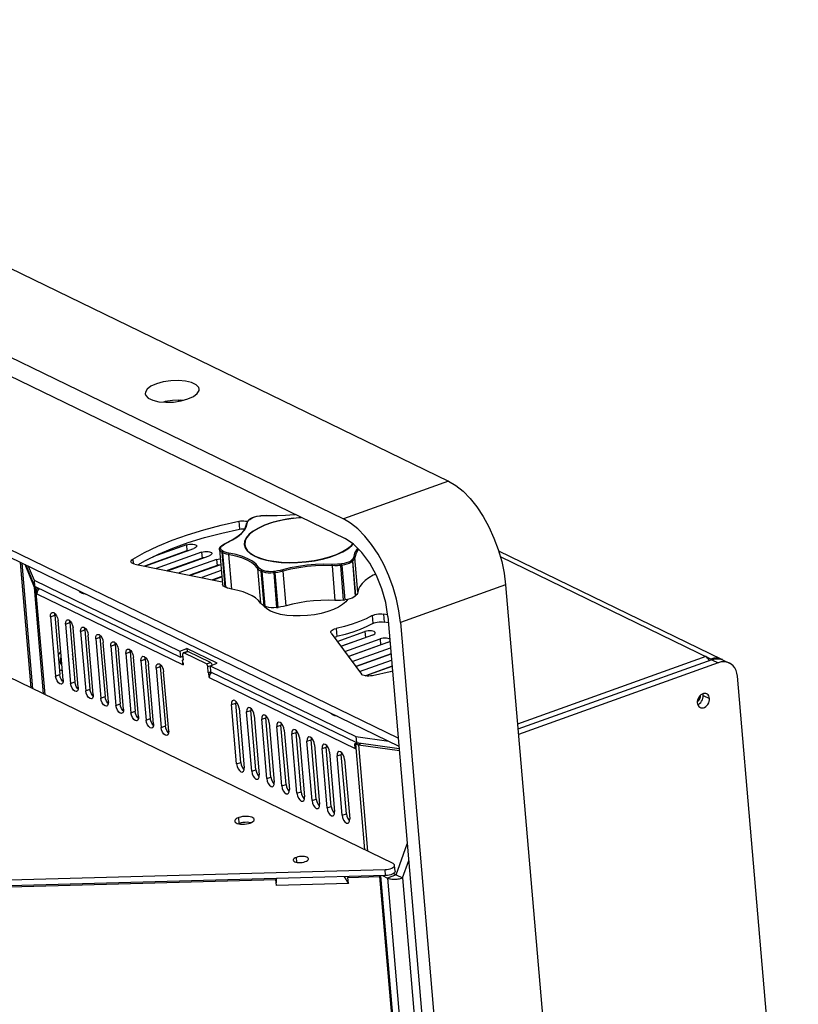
# Model space of a CAD drawing. Header units: millimetres. Extents: x 31915 to 33453, y -19763 to -18675.
# Tile 11 of 31: x 32171 to 32351, y -19542 to -19315. Entities that reach past the tile are written whole.
import ezdxf

# ---------------------------------------------------------------- set-up
doc = ezdxf.new("R2010")
doc.units = ezdxf.units.MM
for name, color, linetype in [('DM-M10-L-01_028SOLIDLINE', 7, 'Continuous'), ('LA3137-01_028SOLIDLINE', 7, 'Continuous'), ('LA3137-02_028SOLIDLINE', 7, 'Continuous'), ('LA3137-03_028SOLIDLINE', 7, 'Continuous'), ('LA3137-04_028SOLIDLINE', 7, 'Continuous'), ('LA3137-05_028SOLIDLINE', 7, 'Continuous'), ('LA3137-06_028SOLIDLINE', 7, 'Continuous'), ('LA3137-09_028SOLIDLINE', 7, 'Continuous')]:
    doc.layers.add(name, color=color, linetype=linetype)

msp = doc.modelspace()

# ---------------------------------------------------------------- linework, layer by layer
at = {"layer": 'DM-M10-L-01_028SOLIDLINE', "color": 7}
for p, q in [((32226.31, -19429.27), (32226.64, -19429.23)), ((32226.64, -19429.23), (32226.65, -19429.25)), ((32228.51, -19429.17), (32228.48, -19429.19)), ((32223.37, -19430.88), (32223.3, -19431.17)), ((32223.3, -19431.17), (32223.31, -19431.12)), ((32223.59, -19430.72), (32223.73, -19430.47)), ((32223.73, -19430.47), (32223.95, -19430.22)), ((32223.79, -19430.27), (32223.93, -19430.14)), ((32223.95, -19430.22), (32224.09, -19430.09)), ((32226.31, -19429.29), (32226.65, -19429.25)), ((32226.31, -19429.27), (32226.31, -19429.29)), ((32232.61, -19430.02), (32230.77, -19430.4)), ((32234.07, -19429.82), (32232.61, -19430.02)), ((32218.35, -19435.72), (32218.76, -19435.51)), ((32217.09, -19437.08), (32217.77, -19445.08)), ((32217.38, -19436.55), (32217.56, -19436.32)), ((32217.41, -19436.37), (32217.55, -19436.24)), ((32217.56, -19436.32), (32217.7, -19436.19)), ((32217.65, -19437.69), (32218.33, -19445.69)), ((32217.84, -19437.79), (32217.65, -19437.69)), ((32218.03, -19437.49), (32217.83, -19437.39)), ((32218.53, -19445.79), (32217.84, -19437.79)), ((32219.93, -19446.22), (32219.25, -19438.22)), ((32245.3, -19440.39), (32244.97, -19440.43)), ((32247.67, -19439.46), (32247.53, -19439.59)), ((32247.92, -19439.71), (32247.78, -19439.84)), ((32247.78, -19439.84), (32248.46, -19447.84)), ((32248.6, -19447.71), (32247.92, -19439.71)), ((32249.04, -19446.93), (32248.36, -19438.93)), ((32225.87, -19441.43), (32226.56, -19449.43)), ((32226.67, -19442.08), (32227.36, -19450.08)), ((32226.87, -19442.17), (32226.67, -19442.08)), ((32227.05, -19441.87), (32226.86, -19441.78)), ((32226.87, -19442.17), (32227.55, -19450.17)), ((32229.89, -19442.11), (32229.55, -19442.14)), ((32229.93, -19442.43), (32229.6, -19442.47)), ((32229.6, -19442.47), (32230.28, -19450.47)), ((32230.62, -19450.43), (32229.93, -19442.43)), ((32232.46, -19450.08), (32231.78, -19442.08)), ((32243.09, -19440.82), (32243.77, -19448.82)), ((32245.35, -19440.72), (32245.01, -19440.75)), ((32245.01, -19440.75), (32245.69, -19448.75)), ((32245.35, -19440.72), (32246.03, -19448.72)), ((32218.33, -19445.69), (32218.53, -19445.79)), ((32245.69, -19448.75), (32246.03, -19448.72)), ((32248.46, -19447.84), (32248.6, -19447.71)), ((32227.42, -19450.2), (32227.34, -19450.07)), ((32227.36, -19450.08), (32227.55, -19450.17)), ((32228.02, -19450.77), (32227.42, -19450.2)), ((32228.86, -19451.28), (32228.02, -19450.77)), ((32230.28, -19450.47), (32230.62, -19450.43))]:
    msp.add_line(p, q, dxfattribs=at)
for points in [[(32226.64, -19429.23), (32227.27, -19429.18), (32227.9, -19429.16)], [(32226.65, -19429.25), (32227.26, -19429.2), (32227.88, -19429.18), (32230.4, -19429.23)], [(32227.9, -19429.16), (32230.42, -19429.21), (32232.37, -19429.14), (32234.33, -19428.98), (32234.56, -19428.95)], [(32230.4, -19429.23), (32232.36, -19429.16), (32234.34, -19429), (32234.59, -19428.96)], [(32218.24, -19435.73), (32219.99, -19434.86), (32221.11, -19434.16), (32222, -19433.43), (32222.67, -19432.68), (32223.11, -19431.93), (32223.3, -19431.17)], [(32218.76, -19435.51), (32220.11, -19434.84), (32221.26, -19434.12), (32222.19, -19433.35), (32222.88, -19432.56), (32223.33, -19431.76), (32223.59, -19430.72)], [(32230.77, -19430.4), (32229.04, -19430.88), (32227.45, -19431.45), (32226.06, -19432.09), (32224.88, -19432.8), (32223.95, -19433.55), (32223.28, -19434.33), (32222.89, -19435.12), (32222.8, -19435.9), (32222.99, -19436.66), (32223.47, -19437.38), (32224.22, -19438.04), (32225.23, -19438.63)], [(32229.74, -19430.7), (32229.09, -19430.89), (32227.52, -19431.46), (32226.14, -19432.09), (32224.97, -19432.79), (32224.05, -19433.53), (32223.38, -19434.31), (32223, -19435.09), (32222.9, -19435.87), (32223.09, -19436.62), (32223.57, -19437.33), (32224.31, -19437.99), (32225.32, -19438.58)], [(32223.31, -19431.12), (32223.36, -19431.04), (32223.44, -19430.99), (32223.53, -19430.97)], [(32223.79, -19430.27), (32223.53, -19430.57), (32223.37, -19430.88)], [(32223.79, -19430.27), (32223.86, -19430.23), (32223.95, -19430.22)], [(32223.93, -19430.14), (32224.27, -19429.88), (32224.7, -19429.67), (32225.19, -19429.49), (32225.73, -19429.36), (32226.31, -19429.27)], [(32223.93, -19430.14), (32224, -19430.1), (32224.09, -19430.09)], [(32224.09, -19430.09), (32224.37, -19429.87), (32224.76, -19429.67), (32225.23, -19429.51), (32225.76, -19429.38), (32226.31, -19429.29)], [(32229.74, -19430.7), (32231.64, -19430.22), (32233.53, -19429.88), (32235.42, -19429.66), (32235.97, -19429.63)], [(32217.55, -19436.24), (32217.86, -19435.98), (32218.24, -19435.73)], [(32217.7, -19436.19), (32217.99, -19435.95), (32218.35, -19435.72)], [(32218.68, -19435.52), (32218.7, -19435.51), (32218.76, -19435.51)], [(32225.23, -19438.63), (32226.47, -19439.14), (32227.93, -19439.55), (32229.56, -19439.85), (32231.34, -19440.05), (32233.21, -19440.12), (32235.14, -19440.08), (32237.09, -19439.93), (32239, -19439.65), (32240.85, -19439.27), (32242.58, -19438.8), (32244.17, -19438.23), (32245.56, -19437.59), (32246.74, -19436.88), (32247.67, -19436.13), (32247.98, -19435.77)], [(32225.32, -19438.58), (32226.56, -19439.08), (32228, -19439.49), (32229.62, -19439.79), (32231.38, -19439.98), (32233.23, -19440.06), (32235.15, -19440.02), (32237.08, -19439.86), (32238.98, -19439.59), (32240.81, -19439.21), (32242.53, -19438.74), (32244.09, -19438.18), (32245.48, -19437.54), (32246.64, -19436.84), (32247.57, -19436.1), (32247.89, -19435.72)], [(32217.09, -19437.08), (32217.11, -19436.85), (32217.21, -19436.61), (32217.41, -19436.37)], [(32217.65, -19437.69), (32217.34, -19437.5), (32217.15, -19437.27), (32217.09, -19437.08)], [(32217.83, -19437.39), (32217.55, -19437.21), (32217.37, -19437.01), (32217.32, -19436.78), (32217.38, -19436.55)], [(32217.41, -19436.37), (32217.47, -19436.33), (32217.56, -19436.32)], [(32217.55, -19436.24), (32217.61, -19436.2), (32217.7, -19436.19)], [(32217.65, -19437.69), (32217.65, -19437.6), (32217.69, -19437.51), (32217.75, -19437.44), (32217.83, -19437.39)], [(32217.84, -19437.79), (32217.85, -19437.7), (32217.89, -19437.61), (32217.95, -19437.53), (32218.03, -19437.49)], [(32220.83, -19438.56), (32218.73, -19438.1), (32218.25, -19437.96), (32217.84, -19437.79)], [(32218.87, -19437.79), (32218.42, -19437.65), (32218.03, -19437.49)], [(32225.52, -19440.45), (32224.7, -19439.79), (32223.66, -19439.2), (32222.4, -19438.68), (32220.96, -19438.24), (32218.87, -19437.79)], [(32219.25, -19438.22), (32219.25, -19438.12), (32219.28, -19438.03), (32219.31, -19437.95), (32219.36, -19437.89)], [(32249.03, -19436.78), (32248.74, -19437.11), (32248.29, -19437.91), (32248.03, -19438.96)], [(32249.28, -19437.03), (32249, -19437.35), (32248.55, -19438.14), (32248.29, -19439.19)], [(32225.31, -19440.73), (32224.5, -19440.08), (32223.47, -19439.5), (32222.24, -19438.99), (32220.83, -19438.56)], [(32226.86, -19441.78), (32226.53, -19441.59), (32226.28, -19441.38), (32225.52, -19440.45)], [(32241.22, -19440.45), (32239.25, -19440.51), (32237.28, -19440.68), (32235.33, -19440.95), (32233.44, -19441.31), (32231.08, -19441.91)], [(32244.97, -19440.43), (32244.35, -19440.48), (32243.74, -19440.5), (32241.22, -19440.45)], [(32243.09, -19440.82), (32243.09, -19440.72), (32243.1, -19440.63), (32243.12, -19440.54), (32243.14, -19440.49)], [(32245.01, -19440.75), (32245, -19440.66), (32244.99, -19440.56), (32244.98, -19440.48), (32244.97, -19440.43)], [(32247.53, -19439.59), (32247.24, -19439.81), (32246.86, -19440.01), (32246.39, -19440.17), (32245.86, -19440.3), (32245.3, -19440.39)], [(32245.35, -19440.72), (32245.34, -19440.62), (32245.33, -19440.53), (32245.31, -19440.44), (32245.3, -19440.39)], [(32247.78, -19439.84), (32247.46, -19440.08), (32247.04, -19440.3), (32246.53, -19440.48), (32245.96, -19440.62), (32245.35, -19440.72)], [(32247.78, -19439.84), (32247.75, -19439.75), (32247.7, -19439.68), (32247.62, -19439.62), (32247.53, -19439.59)], [(32248.03, -19438.96), (32247.89, -19439.21), (32247.67, -19439.46)], [(32247.92, -19439.71), (32247.89, -19439.62), (32247.84, -19439.54), (32247.76, -19439.48), (32247.67, -19439.46)], [(32248.29, -19439.19), (32248.15, -19439.45), (32247.92, -19439.71)], [(32248.36, -19438.93), (32248.33, -19438.84), (32248.27, -19438.77), (32248.19, -19438.73), (32248.09, -19438.71)], [(32226.67, -19442.08), (32226.33, -19441.88), (32226.06, -19441.67), (32225.31, -19440.73)], [(32225.87, -19441.43), (32225.88, -19441.34), (32225.93, -19441.26), (32226.01, -19441.2), (32226.1, -19441.16)], [(32226.67, -19442.08), (32226.68, -19441.98), (32226.72, -19441.89), (32226.78, -19441.82), (32226.86, -19441.78)], [(32226.87, -19442.17), (32226.88, -19442.08), (32226.92, -19441.99), (32226.98, -19441.92), (32227.05, -19441.87)], [(32229.6, -19442.47), (32228.97, -19442.51), (32228.36, -19442.5), (32227.79, -19442.44), (32227.29, -19442.33), (32226.87, -19442.17)], [(32229.55, -19442.14), (32228.98, -19442.18), (32228.42, -19442.17), (32227.9, -19442.12), (32227.43, -19442.01), (32227.05, -19441.87)], [(32229.6, -19442.47), (32229.59, -19442.37), (32229.57, -19442.28), (32229.56, -19442.2), (32229.55, -19442.14)], [(32231.08, -19441.91), (32230.49, -19442.02), (32229.89, -19442.11)], [(32229.93, -19442.43), (32229.92, -19442.34), (32229.91, -19442.24), (32229.9, -19442.16), (32229.89, -19442.11)], [(32233.55, -19441.63), (32231.19, -19442.22), (32230.57, -19442.34), (32229.93, -19442.43)], [(32231.78, -19442.08), (32231.76, -19441.98), (32231.73, -19441.89), (32231.69, -19441.82), (32231.64, -19441.77)], [(32243.72, -19440.83), (32241.2, -19440.78), (32239.26, -19440.84), (32237.32, -19441.01), (32235.41, -19441.27), (32233.55, -19441.63)], [(32245.01, -19440.75), (32244.36, -19440.81), (32243.72, -19440.83)], [(32253.19, -19442.72), (32252.58, -19443.02), (32251.58, -19443.62), (32250.73, -19444.25), (32250.04, -19444.91), (32249.53, -19445.58), (32249.19, -19446.26), (32249.04, -19446.93)], [(32218.33, -19445.69), (32218.02, -19445.5), (32217.83, -19445.27), (32217.77, -19445.08)], [(32219.93, -19446.22), (32219.41, -19446.1), (32218.94, -19445.96), (32218.53, -19445.79)], [(32226.56, -19449.43), (32226.09, -19448.83), (32225.44, -19448.26), (32224.62, -19447.74), (32223.65, -19447.27), (32222.54, -19446.85), (32221.29, -19446.5), (32219.93, -19446.22)], [(32249.04, -19446.93), (32248.98, -19447.19), (32248.83, -19447.45), (32248.6, -19447.71)], [(32227.36, -19450.08), (32227.02, -19449.88), (32226.75, -19449.67), (32226.56, -19449.43)], [(32246.63, -19448.62), (32246.26, -19449.15), (32245.54, -19449.79), (32244.59, -19450.39), (32243.42, -19450.94), (32242.09, -19451.42), (32240.61, -19451.82), (32239.03, -19452.12), (32237.4, -19452.32), (32235.75, -19452.41), (32234.14, -19452.4), (32232.61, -19452.27), (32231.19, -19452.04), (32229.93, -19451.7), (32228.86, -19451.28)], [(32243.77, -19448.82), (32242.16, -19448.78), (32240.5, -19448.81), (32238.84, -19448.93), (32237.18, -19449.11), (32235.55, -19449.37), (32233.97, -19449.69), (32232.46, -19450.08)], [(32245.69, -19448.75), (32245.05, -19448.81), (32244.4, -19448.83), (32243.77, -19448.82)], [(32248.46, -19447.84), (32248.15, -19448.08), (32247.72, -19448.3), (32247.22, -19448.48), (32246.64, -19448.62), (32246.03, -19448.72)], [(32230.28, -19450.47), (32229.65, -19450.51), (32229.04, -19450.5), (32228.47, -19450.44), (32227.97, -19450.33), (32227.55, -19450.17)], [(32232.46, -19450.08), (32231.87, -19450.23), (32231.25, -19450.34), (32230.62, -19450.43)]]:
    msp.add_lwpolyline(points, dxfattribs=at)
at = {"layer": 'LA3137-01_028SOLIDLINE', "color": 7}
for p, q in [((32050.4, -19314.64), (32270.02, -19421.27)), ((32026.1, -19323.35), (32245.72, -19429.98)), ((32026.49, -19327.92), (32246.11, -19434.55)), ((32270.02, -19421.27), (32245.72, -19429.98)), ((32283.2, -19445.2), (32258.9, -19453.91)), ((32283.2, -19445.2), (32292.15, -19549.97)), ((32255.99, -19452.5), (32266.88, -19579.94)), ((32258.9, -19453.91), (32269.51, -19578.14))]:
    msp.add_line(p, q, dxfattribs=at)
for points in [[(32202.53, -19398.76), (32201.25, -19399.34), (32200.37, -19400.02), (32199.95, -19400.74), (32199.93, -19401.05)], [(32212.39, -19399.99), (32212.27, -19399.6), (32211.69, -19398.97), (32210.65, -19398.47), (32209.26, -19398.14), (32207.61, -19397.99), (32205.84, -19398.05), (32204.1, -19398.32), (32202.53, -19398.76)], [(32199.93, -19401.05), (32200.04, -19401.44), (32200.63, -19402.06), (32201.66, -19402.57), (32203.06, -19402.9), (32204.71, -19403.05), (32206.48, -19402.98), (32208.22, -19402.72), (32209.79, -19402.28)], [(32209.79, -19402.28), (32211.07, -19401.7), (32211.95, -19401.02), (32212.36, -19400.3), (32212.39, -19399.99)], [(32208.6, -19402.62), (32208, -19402.56), (32206.23, -19402.63), (32204.49, -19402.89), (32204.11, -19402.99)], [(32270.02, -19421.27), (32271.69, -19422.26), (32273.36, -19423.6), (32274.99, -19425.26), (32276.55, -19427.22), (32278.01, -19429.43), (32279.34, -19431.84), (32280.51, -19434.42), (32281.5, -19437.09), (32282.29, -19439.82), (32282.86, -19442.54), (32283.2, -19445.2)], [(32258.9, -19453.91), (32258.56, -19451.25), (32257.99, -19448.53), (32257.2, -19445.8), (32256.21, -19443.13), (32255.04, -19440.56), (32253.71, -19438.14), (32252.24, -19435.93), (32250.68, -19433.98), (32249.05, -19432.31), (32247.38, -19430.97), (32245.72, -19429.98)], [(32255.99, -19452.5), (32255.51, -19449.34), (32254.62, -19446.13), (32253.36, -19443.03), (32251.79, -19440.18), (32250, -19437.75), (32248.07, -19435.84), (32246.11, -19434.55)]]:
    msp.add_lwpolyline(points, dxfattribs=at)
at = {"layer": 'LA3137-02_028SOLIDLINE', "color": 7}
for p, q in [((32257.18, -19509.63), (32030, -19399.33)), ((32221.66, -19500.36), (32221.54, -19498.99)), ((32234.96, -19509.34), (32234.86, -19508.19)), ((32161.59, -19513.59), (32255.34, -19511.02)), ((32255.46, -19512.4), (32255.34, -19511.02)), ((32257.67, -19511.42), (32257.55, -19510.05)), ((32160.76, -19515.18), (32230.11, -19513.29)), ((32230.17, -19513.09), (32230.11, -19513.29)), ((32230.23, -19514.66), (32230.11, -19513.29)), ((32230.22, -19513.09), (32230.2, -19513.36)), ((32246.76, -19512.83), (32254.09, -19512.63)), ((32246.81, -19512.63), (32246.76, -19512.83)), ((32246.88, -19514.2), (32246.76, -19512.83)), ((32254.09, -19512.63), (32254.15, -19512.43)), ((32254.09, -19512.63), (32265.1, -19641.56)), ((32230.2, -19514), (32230.2, -19514.06)), ((32246.88, -19514.2), (32230.23, -19514.66))]:
    msp.add_line(p, q, dxfattribs=at)
at = {"layer": 'LA3137-02_028SOLIDLINE', "color": 255}
for p, q in [((32221.66, -19500.36), (32221.49, -19500.44)), ((32224.32, -19500.19), (32224.29, -19500.18)), ((32255.46, -19512.4), (32161.71, -19514.96)), ((32254.29, -19512.43), (32265.27, -19640.95)), ((32246.69, -19513.61), (32246.82, -19513.6))]:
    msp.add_line(p, q, dxfattribs=at)
at = {"layer": 'LA3137-02_028SOLIDLINE', "color": 7}
for points in [[(32221.54, -19498.99), (32221.19, -19499.14), (32220.91, -19499.31), (32220.72, -19499.5), (32220.62, -19499.69), (32220.61, -19499.82)], [(32225.09, -19499.44), (32225.08, -19499.38), (32224.99, -19499.2), (32224.8, -19499.04), (32224.52, -19498.91), (32224.18, -19498.81), (32223.77, -19498.74), (32223.33, -19498.72), (32222.86, -19498.73), (32222.4, -19498.78), (32221.95, -19498.87), (32221.54, -19498.99)], [(32224.16, -19500.26), (32224.51, -19500.11), (32224.78, -19499.94), (32224.98, -19499.76), (32225.08, -19499.57), (32225.09, -19499.44)], [(32220.61, -19499.82), (32220.62, -19499.88), (32220.71, -19500.05), (32220.9, -19500.21), (32221.17, -19500.34), (32221.52, -19500.44), (32221.92, -19500.51), (32222.37, -19500.54), (32222.83, -19500.52), (32223.3, -19500.47), (32223.75, -19500.38), (32224.16, -19500.26)], [(32234.86, -19508.19), (32234.57, -19508.32), (32234.34, -19508.46), (32234.2, -19508.62), (32234.13, -19508.78), (32234.13, -19508.84)], [(32234.13, -19508.84), (32234.16, -19508.93), (32234.27, -19509.07), (32234.46, -19509.2), (32234.72, -19509.29), (32235.04, -19509.36), (32235.4, -19509.39), (32235.79, -19509.39), (32236.18, -19509.35), (32236.55, -19509.28), (32236.89, -19509.18)], [(32236.71, -19508.02), (32236.35, -19507.98), (32235.96, -19507.98), (32235.57, -19508.02), (32235.2, -19508.09), (32234.86, -19508.19)], [(32237.62, -19508.54), (32237.59, -19508.44), (32237.48, -19508.3), (32237.29, -19508.18), (32237.03, -19508.08), (32236.71, -19508.02)], [(32236.89, -19509.18), (32237.18, -19509.06), (32237.41, -19508.91), (32237.55, -19508.76), (32237.62, -19508.6), (32237.62, -19508.54)], [(32255.34, -19511.02), (32255.76, -19510.99), (32256.16, -19510.93), (32256.55, -19510.84), (32256.88, -19510.72), (32257.17, -19510.57), (32257.38, -19510.41), (32257.51, -19510.25), (32257.55, -19510.08), (32257.55, -19510.05)], [(32257.55, -19510.05), (32257.51, -19509.91), (32257.39, -19509.76), (32257.18, -19509.63)], [(32230.2, -19513.36), (32230.19, -19513.67), (32230.2, -19514)], [(32245.91, -19512.66), (32246.08, -19512.92), (32246.27, -19513.23), (32246.46, -19513.56)], [(32246.69, -19513.61), (32246.61, -19513.6), (32246.48, -19513.52), (32246.36, -19513.38), (32246.29, -19513.27)], [(32246.46, -19513.56), (32246.66, -19513.89), (32246.88, -19514.2)]]:
    msp.add_lwpolyline(points, dxfattribs=at)
at = {"layer": 'LA3137-02_028SOLIDLINE', "color": 255}
for points in [[(32224.29, -19500.18), (32223.89, -19500.12), (32223.45, -19500.09), (32222.98, -19500.1), (32222.51, -19500.15), (32222.07, -19500.24), (32221.66, -19500.36)], [(32257.28, -19511.94), (32257, -19512.09), (32256.66, -19512.21), (32256.28, -19512.3), (32255.87, -19512.37), (32255.46, -19512.4)], [(32257.67, -19511.42), (32257.67, -19511.45), (32257.62, -19511.62), (32257.49, -19511.79), (32257.28, -19511.94)]]:
    msp.add_lwpolyline(points, dxfattribs=at)
at = {"layer": 'LA3137-03_028SOLIDLINE', "color": 255}
for p, q in [((32330.88, -19462.52), (32286.05, -19478.59)), ((32257.89, -19512.24), (32260.48, -19505.05)), ((32257.28, -19511.94), (32257.89, -19512.24))]:
    msp.add_line(p, q, dxfattribs=at)
at = {"layer": 'LA3137-03_028SOLIDLINE', "color": 7}
for p, q in [((32332.33, -19463.22), (32286.16, -19479.78)), ((32330.88, -19462.52), (32332.33, -19463.22)), ((32333.45, -19462.59), (32334.91, -19463.29)), ((32350.83, -19630.93), (32336.77, -19466.34)), ((32328.87, -19470.77), (32330.32, -19471.48)), ((32259.35, -19512.95), (32260.81, -19508.88)), ((32254.73, -19512.42), (32255.87, -19512.97)), ((32257.89, -19512.24), (32255.87, -19512.97)), ((32255.87, -19512.97), (32261.84, -19582.85)), ((32257.89, -19512.24), (32259.35, -19512.95)), ((32259.35, -19512.95), (32265.15, -19580.88))]:
    msp.add_line(p, q, dxfattribs=at)
at = {"layer": 'LA3137-03_028SOLIDLINE', "color": 255}
for points in [[(32330.88, -19462.52), (32331.52, -19462.34), (32332.15, -19462.29), (32332.76, -19462.35), (32333.33, -19462.53), (32333.45, -19462.59)], [(32327.57, -19472.88), (32327.74, -19472.82), (32328.02, -19472.65), (32328.28, -19472.41), (32328.5, -19472.13), (32328.68, -19471.81), (32328.8, -19471.47), (32328.87, -19471.12), (32328.87, -19470.77)], [(32328.87, -19470.77), (32328.81, -19470.45), (32328.79, -19470.39)]]:
    msp.add_lwpolyline(points, dxfattribs=at)
at = {"layer": 'LA3137-03_028SOLIDLINE', "color": 7}
for points in [[(32334.91, -19463.29), (32334.79, -19463.24), (32334.21, -19463.06), (32333.6, -19463), (32332.97, -19463.05), (32332.33, -19463.22)], [(32336.77, -19466.34), (32336.66, -19465.64), (32336.45, -19465), (32336.15, -19464.42), (32335.77, -19463.93), (32335.31, -19463.53), (32334.91, -19463.29)], [(32329.67, -19470.41), (32329.5, -19470.35), (32329.21, -19470.31), (32328.92, -19470.34), (32328.62, -19470.45), (32328.34, -19470.62), (32328.08, -19470.86), (32327.86, -19471.14), (32327.68, -19471.46), (32327.55, -19471.8), (32327.49, -19472.15), (32327.49, -19472.5)], [(32328.14, -19473.56), (32328.32, -19473.63), (32328.6, -19473.67), (32328.89, -19473.63), (32329.19, -19473.53), (32329.47, -19473.35), (32329.73, -19473.12), (32329.96, -19472.84), (32330.13, -19472.52), (32330.26, -19472.17), (32330.32, -19471.82), (32330.32, -19471.48)], [(32330.32, -19471.48), (32330.26, -19471.16), (32330.15, -19470.87), (32329.97, -19470.64), (32329.75, -19470.46), (32329.67, -19470.41)], [(32327.49, -19472.5), (32327.55, -19472.82), (32327.67, -19473.1), (32327.84, -19473.34), (32328.06, -19473.52), (32328.14, -19473.56)], [(32255.87, -19512.97), (32256.03, -19513.04), (32256.21, -19513.1), (32256.42, -19513.15), (32256.63, -19513.19), (32256.87, -19513.22), (32257.11, -19513.24), (32257.36, -19513.25), (32257.62, -19513.25), (32257.88, -19513.24), (32258.14, -19513.21), (32258.4, -19513.18), (32258.65, -19513.14), (32258.89, -19513.08), (32259.13, -19513.02), (32259.35, -19512.95)]]:
    msp.add_lwpolyline(points, dxfattribs=at)
at = {"layer": 'LA3137-04_028SOLIDLINE', "color": 255}
for p, q in [((32258.4, -19480.66), (32039.65, -19374.45)), ((32207.84, -19402.78), (32207.44, -19402.58)), ((32333.16, -19462.45), (32281.6, -19437.41)), ((32197.49, -19440.42), (32217.72, -19444.5)), ((32330.59, -19462.37), (32281.99, -19438.78)), ((32255.95, -19452.19), (32255, -19452)), ((32242.86, -19456.36), (32249.86, -19465.85)), ((32329.43, -19461.81), (32285.95, -19477.4)), ((32331.3, -19462.19), (32330.59, -19462.37)), ((32333.28, -19462.51), (32333.16, -19462.45)), ((32333.31, -19462.53), (32333.28, -19462.51))]:
    msp.add_line(p, q, dxfattribs=at)
at = {"layer": 'LA3137-04_028SOLIDLINE', "color": 7}
for p, q in [((32038.64, -19375.71), (32258.55, -19482.49)), ((32221.53, -19430.53), (32221.69, -19432.36)), ((32197.02, -19439.32), (32197.1, -19440.31)), ((32252.34, -19452.34), (32252.49, -19454.17)), ((32255, -19452), (32255.15, -19453.83)), ((32256.12, -19454.03), (32255.15, -19453.83)), ((32244.07, -19455.31), (32244.22, -19457.14)), ((32330.59, -19462.37), (32330.61, -19462.61))]:
    msp.add_line(p, q, dxfattribs=at)
at = {"layer": 'LA3137-04_028SOLIDLINE', "color": 255}
for points in [[(32197.02, -19439.32), (32199.79, -19437.77), (32202.85, -19436.3), (32206.17, -19434.92), (32209.72, -19433.64), (32213.49, -19432.48), (32217.44, -19431.44), (32221.53, -19430.53)], [(32221.53, -19430.53), (32221.93, -19430.47), (32222.33, -19430.44), (32222.72, -19430.44), (32223.09, -19430.48), (32223.42, -19430.54), (32223.53, -19430.58)], [(32196.63, -19439.85), (32196.63, -19439.8), (32196.68, -19439.64), (32196.81, -19439.48), (32197.02, -19439.32)], [(32197.49, -19440.42), (32197.19, -19440.34), (32196.94, -19440.23), (32196.76, -19440.1), (32196.65, -19439.96), (32196.63, -19439.85)], [(32252.34, -19452.34), (32252.64, -19452.21), (32252.99, -19452.09), (32253.39, -19452), (32253.8, -19451.95), (32254.22, -19451.93), (32254.63, -19451.95), (32255, -19452)], [(32252.34, -19452.34), (32250.94, -19453.05), (32249.41, -19453.71), (32247.73, -19454.31), (32245.95, -19454.84), (32244.07, -19455.31)], [(32242.78, -19456.17), (32242.8, -19456.03), (32242.91, -19455.86), (32243.1, -19455.69), (32243.36, -19455.54), (32243.69, -19455.41), (32244.07, -19455.31)], [(32242.86, -19456.36), (32242.79, -19456.2), (32242.78, -19456.17)], [(32330.28, -19462.73), (32330.1, -19462.43), (32329.88, -19462.17), (32329.66, -19461.96), (32329.43, -19461.81)], [(32333.16, -19462.45), (32332.67, -19462.26), (32332, -19462.15), (32331.3, -19462.19)], [(32257.07, -19465.15), (32256.49, -19465.3), (32252.4, -19466.21)], [(32252.4, -19466.21), (32252, -19466.27), (32251.6, -19466.3), (32251.21, -19466.3), (32250.84, -19466.27), (32250.51, -19466.2), (32250.22, -19466.11), (32250.01, -19465.99), (32249.86, -19465.85)], [(32328.17, -19470.78), (32328.18, -19470.92), (32328.14, -19471.21), (32328.05, -19471.49), (32327.91, -19471.76), (32327.72, -19471.98), (32327.5, -19472.16), (32327.49, -19472.17)]]:
    msp.add_lwpolyline(points, dxfattribs=at)
at = {"layer": 'LA3137-04_028SOLIDLINE', "color": 7}
for points in [[(32198.22, -19440.57), (32199.95, -19439.6), (32203, -19438.13), (32206.32, -19436.75), (32209.88, -19435.47), (32213.64, -19434.31), (32217.59, -19433.27), (32221.69, -19432.36)], [(32221.69, -19432.36), (32222.08, -19432.3), (32222.48, -19432.27), (32222.88, -19432.27), (32222.91, -19432.27)], [(32252.49, -19454.17), (32251.1, -19454.88), (32249.56, -19455.54), (32247.89, -19456.13), (32246.1, -19456.67), (32244.22, -19457.14)], [(32252.49, -19454.17), (32252.79, -19454.03), (32253.15, -19453.92), (32253.54, -19453.83), (32253.96, -19453.78), (32254.38, -19453.76), (32254.78, -19453.78), (32255.15, -19453.83)], [(32243.59, -19457.34), (32243.85, -19457.24), (32244.22, -19457.14)], [(32327.49, -19472.17), (32327.64, -19472.06), (32327.81, -19471.89), (32327.95, -19471.69), (32328.06, -19471.47), (32328.14, -19471.24), (32328.18, -19471.01), (32328.18, -19470.78), (32328.17, -19470.77)]]:
    msp.add_lwpolyline(points, dxfattribs=at)
at = {"layer": 'LA3137-05_028SOLIDLINE', "color": 255}
for p, q in [((32209.45, -19435.98), (32201.68, -19438.76)), ((32199.84, -19440.9), (32211.19, -19436.82)), ((32212.94, -19437.67), (32202.46, -19441.42)), ((32173.58, -19469.05), (32171.1, -19440.03)), ((32205.09, -19441.95), (32214.68, -19438.52)), ((32216.42, -19439.36), (32207.72, -19442.48)), ((32210.35, -19443.01), (32217.38, -19440.49)), ((32172.89, -19440.9), (32174.25, -19444.18)), ((32217.5, -19441.92), (32212.97, -19443.54)), ((32174.25, -19444.18), (32207.94, -19460.55)), ((32215.6, -19444.07), (32217.62, -19443.35)), ((32185.22, -19447.12), (32185, -19446.99)), ((32244.29, -19458.3), (32250.7, -19456.01)), ((32252.45, -19456.85), (32245.15, -19459.47)), ((32246.01, -19460.63), (32254.19, -19457.7)), ((32255.93, -19458.54), (32246.87, -19461.79)), ((32207.94, -19460.55), (32209.57, -19459.96)), ((32216.54, -19463.35), (32209.57, -19459.96)), ((32247.73, -19462.96), (32256.61, -19459.77)), ((32214.92, -19463.93), (32216.54, -19463.35)), ((32256.74, -19461.2), (32248.58, -19464.12)), ((32249.44, -19465.28), (32256.86, -19462.63)), ((32214.92, -19463.93), (32248.61, -19480.29)), ((32256.98, -19464.05), (32250.82, -19466.26)), ((32243.32, -19475.33), (32243.1, -19475.2)), ((32248.61, -19480.29), (32256.2, -19481.34))]:
    msp.add_line(p, q, dxfattribs=at)
at = {"layer": 'LA3137-05_028SOLIDLINE', "color": 7}
for p, q in [((32209.45, -19435.98), (32209.57, -19437.35)), ((32209.57, -19437.35), (32199.73, -19440.87)), ((32212.94, -19437.67), (32213.05, -19439.04)), ((32213.05, -19439.04), (32204.99, -19441.93)), ((32216.42, -19439.36), (32216.54, -19440.73)), ((32172.33, -19440.63), (32174.36, -19445.56)), ((32216.54, -19440.73), (32210.24, -19442.99)), ((32174.25, -19444.18), (32174.36, -19445.56)), ((32217.62, -19443.29), (32215.5, -19444.05)), ((32174.36, -19445.56), (32208.06, -19461.92)), ((32250.7, -19456.01), (32250.82, -19457.38)), ((32245.12, -19459.42), (32250.82, -19457.38)), ((32254.19, -19457.7), (32254.31, -19459.07)), ((32207.94, -19460.55), (32208.06, -19461.92)), ((32209.57, -19459.96), (32209.62, -19460.61)), ((32246.83, -19461.75), (32254.31, -19459.07)), ((32208.06, -19461.92), (32208.6, -19461.72)), ((32248.55, -19464.07), (32256.73, -19461.14)), ((32214.92, -19463.93), (32215.03, -19465.3)), ((32215.03, -19465.3), (32248.73, -19481.66)), ((32250.71, -19466.24), (32256.97, -19464)), ((32248.61, -19480.29), (32248.73, -19481.66)), ((32248.73, -19481.66), (32258.6, -19483.03))]:
    msp.add_line(p, q, dxfattribs=at)
at = {"layer": 'LA3137-05_028SOLIDLINE', "color": 255}
for points in [[(32209.45, -19435.98), (32209.8, -19435.88), (32210.18, -19435.82), (32210.57, -19435.79), (32210.94, -19435.81), (32211.27, -19435.87), (32211.54, -19435.96), (32211.72, -19436.09), (32211.81, -19436.23), (32211.82, -19436.27)], [(32211.82, -19436.27), (32211.8, -19436.39), (32211.69, -19436.55), (32211.48, -19436.7), (32211.19, -19436.82)], [(32212.94, -19437.67), (32213.28, -19437.57), (32213.66, -19437.51), (32214.05, -19437.49), (32214.43, -19437.5), (32214.76, -19437.56), (32215.02, -19437.66), (32215.21, -19437.78), (32215.3, -19437.93), (32215.3, -19437.96)], [(32215.3, -19437.96), (32215.28, -19438.08), (32215.17, -19438.24), (32214.97, -19438.39), (32214.68, -19438.52)], [(32216.42, -19439.36), (32216.77, -19439.26), (32217.15, -19439.2), (32217.27, -19439.19)], [(32185, -19446.99), (32184.92, -19446.93), (32184.72, -19446.71), (32184.7, -19446.63)], [(32186.29, -19447.4), (32186.13, -19447.38), (32185.62, -19447.27), (32185.22, -19447.12)], [(32253.07, -19456.3), (32253.06, -19456.26), (32252.97, -19456.12), (32252.79, -19455.99), (32252.52, -19455.9), (32252.19, -19455.84), (32251.82, -19455.82), (32251.43, -19455.84), (32251.05, -19455.91), (32250.7, -19456.01)], [(32252.45, -19456.85), (32252.73, -19456.72), (32252.94, -19456.58), (32253.05, -19456.42), (32253.07, -19456.3)], [(32256.44, -19457.8), (32256.28, -19457.69), (32256.01, -19457.59), (32255.68, -19457.53), (32255.3, -19457.51), (32254.91, -19457.54), (32254.53, -19457.6), (32254.19, -19457.7)], [(32255.93, -19458.54), (32256.22, -19458.42), (32256.42, -19458.27), (32256.48, -19458.19)], [(32243.1, -19475.2), (32243.02, -19475.14), (32242.82, -19474.92), (32242.8, -19474.84)], [(32244.39, -19475.61), (32244.23, -19475.59), (32243.72, -19475.48), (32243.32, -19475.33)]]:
    msp.add_lwpolyline(points, dxfattribs=at)
at = {"layer": 'LA3137-05_028SOLIDLINE', "color": 7}
for points in [[(32209.57, -19437.35), (32209.91, -19437.25), (32210.08, -19437.22)], [(32213.05, -19439.04), (32213.4, -19438.94), (32213.57, -19438.91)], [(32216.54, -19440.73), (32216.89, -19440.63), (32217.05, -19440.61)], [(32251.33, -19457.25), (32251.16, -19457.28), (32250.82, -19457.38)], [(32254.82, -19458.94), (32254.65, -19458.97), (32254.31, -19459.07)]]:
    msp.add_lwpolyline(points, dxfattribs=at)
at = {"layer": 'LA3137-06_028SOLIDLINE', "color": 255}
for p, q in [((32173.96, -19469.23), (32171.49, -19440.21)), ((32173.97, -19469.24), (32171.5, -19440.22)), ((32174.33, -19445.83), (32172.15, -19440.54)), ((32176.43, -19470.43), (32174.33, -19445.83)), ((32174.68, -19446.15), (32174.52, -19446.05)), ((32176.77, -19470.59), (32174.68, -19446.15)), ((32174.79, -19446.2), (32174.68, -19446.15)), ((32174.89, -19447.3), (32174.79, -19446.2)), ((32174.93, -19446.85), (32174.89, -19447.3)), ((32174.89, -19447.3), (32208.66, -19463.7)), ((32175.11, -19446.42), (32174.93, -19446.85)), ((32178.03, -19452.59), (32179.2, -19466.31)), ((32180.94, -19467.16), (32179.77, -19453.44)), ((32181.51, -19454.29), (32182.69, -19468)), ((32184.43, -19468.85), (32183.26, -19455.13)), ((32185, -19455.98), (32186.17, -19469.69)), ((32187.91, -19470.54), (32186.74, -19456.83)), ((32188.49, -19457.67), (32189.66, -19471.39)), ((32191.4, -19472.23), (32190.23, -19458.52)), ((32180.29, -19460.76), (32179.78, -19461.36)), ((32180.39, -19460.7), (32180.29, -19460.76)), ((32191.97, -19459.36), (32193.14, -19473.08)), ((32194.89, -19473.93), (32193.72, -19460.21)), ((32195.46, -19461.06), (32196.63, -19474.77)), ((32208.58, -19461.08), (32208.56, -19461.29)), ((32208.69, -19460.96), (32208.58, -19461.08)), ((32208.82, -19460.97), (32208.69, -19460.96)), ((32214.05, -19463.51), (32208.82, -19460.97)), ((32198.37, -19475.62), (32197.2, -19461.9)), ((32198.94, -19462.75), (32200.12, -19476.46)), ((32208.52, -19461.75), (32208.61, -19461.8)), ((32208.56, -19461.29), (32208.68, -19462.66)), ((32208.66, -19463.7), (32208.57, -19462.6)), ((32208.68, -19462.66), (32208.57, -19462.6)), ((32208.7, -19463.25), (32208.66, -19463.7)), ((32180.07, -19464.79), (32180.15, -19464.84)), ((32180.07, -19464.8), (32180.15, -19464.84)), ((32201.86, -19477.31), (32200.69, -19463.6)), ((32202.43, -19464.44), (32203.6, -19478.16)), ((32205.34, -19479), (32204.17, -19465.29)), ((32214.49, -19465.48), (32214.37, -19464.11)), ((32214.61, -19465.53), (32214.49, -19465.48)), ((32214.7, -19466.63), (32214.61, -19465.53)), ((32215.22, -19465.4), (32214.92, -19465.75)), ((32214.74, -19466.18), (32214.7, -19466.63)), ((32214.7, -19466.63), (32248.47, -19483.03)), ((32214.92, -19465.75), (32214.74, -19466.18)), ((32221.03, -19486.62), (32219.86, -19472.9)), ((32221.6, -19473.75), (32222.77, -19487.47)), ((32224.52, -19488.31), (32223.35, -19474.6)), ((32225.09, -19475.44), (32226.26, -19489.16)), ((32228, -19490), (32226.83, -19476.29)), ((32228.58, -19477.14), (32229.75, -19490.85)), ((32231.49, -19491.7), (32230.32, -19477.98)), ((32232.06, -19478.83), (32233.23, -19492.54)), ((32234.98, -19493.39), (32233.8, -19479.67)), ((32235.55, -19480.52), (32236.72, -19494.24)), ((32238.46, -19495.08), (32237.29, -19481.37)), ((32239.03, -19482.21), (32240.2, -19495.93)), ((32241.95, -19496.78), (32240.78, -19483.06)), ((32248.5, -19481.99), (32248.38, -19481.93)), ((32248.47, -19483.03), (32248.38, -19481.93)), ((32248.51, -19482.58), (32248.47, -19483.03)), ((32248.5, -19481.99), (32248.69, -19482.07)), ((32248.5, -19481.99), (32250.58, -19506.43)), ((32248.69, -19482.07), (32248.93, -19482.13)), ((32248.93, -19482.13), (32249.19, -19482.18)), ((32249.19, -19482.18), (32258.64, -19483.49)), ((32249.19, -19482.18), (32251.29, -19506.77)), ((32242.52, -19483.91), (32243.69, -19497.62)), ((32245.43, -19498.47), (32244.26, -19484.75)), ((32246, -19485.6), (32247.18, -19499.31))]:
    msp.add_line(p, q, dxfattribs=at)
at = {"layer": 'LA3137-06_028SOLIDLINE', "color": 7}
for p, q in [((32174.33, -19445.83), (32174.8, -19445.77)), ((32174.68, -19446.15), (32175.2, -19445.96)), ((32174.79, -19446.2), (32175.31, -19446.02)), ((32179, -19452.25), (32179.02, -19451.83)), ((32178.03, -19452.59), (32179, -19452.25)), ((32179, -19452.25), (32180.17, -19465.96)), ((32181.51, -19454.29), (32182.49, -19453.94)), ((32182.49, -19453.94), (32182.5, -19453.52)), ((32182.49, -19453.94), (32183.66, -19467.65)), ((32185, -19455.98), (32185.97, -19455.63)), ((32185.97, -19455.63), (32185.99, -19455.21)), ((32185.97, -19455.63), (32187.14, -19469.35)), ((32188.49, -19457.67), (32189.46, -19457.32)), ((32189.46, -19457.32), (32189.48, -19456.91)), ((32189.46, -19457.32), (32190.63, -19471.04)), ((32192.94, -19459.02), (32192.96, -19458.6)), ((32191.97, -19459.36), (32192.94, -19459.02)), ((32192.94, -19459.02), (32194.12, -19472.73)), ((32195.46, -19461.06), (32196.43, -19460.71)), ((32196.43, -19460.71), (32196.45, -19460.29)), ((32196.43, -19460.71), (32197.6, -19474.42)), ((32209.66, -19460.61), (32208.8, -19460.92)), ((32208.82, -19460.97), (32209.79, -19460.62)), ((32209.79, -19460.62), (32209.66, -19460.61)), ((32215.02, -19463.16), (32209.79, -19460.62)), ((32180.26, -19463.21), (32180.29, -19463.23)), ((32180.26, -19463.23), (32180.29, -19463.23)), ((32180.29, -19462.36), (32180.32, -19462.32)), ((32180.29, -19463.23), (32180.59, -19463.05)), ((32180.32, -19462.32), (32180.46, -19461.98)), ((32198.94, -19462.75), (32199.92, -19462.4)), ((32199.92, -19462.4), (32199.93, -19461.98)), ((32199.92, -19462.4), (32201.09, -19476.12)), ((32208.57, -19462.6), (32208.65, -19462.57)), ((32214.05, -19463.51), (32215.02, -19463.16)), ((32202.43, -19464.44), (32203.4, -19464.09)), ((32203.4, -19464.09), (32203.42, -19463.68)), ((32203.4, -19464.09), (32204.57, -19477.81)), ((32214.37, -19464.11), (32215.35, -19463.76)), ((32214.49, -19465.48), (32215.03, -19465.29)), ((32214.61, -19465.53), (32215.13, -19465.35)), ((32215.35, -19463.76), (32215.29, -19463.51)), ((32179.2, -19466.31), (32180.17, -19465.96)), ((32180.28, -19466.52), (32180.17, -19465.96)), ((32180.51, -19467.05), (32180.28, -19466.52)), ((32182.69, -19468), (32183.66, -19467.65)), ((32183.77, -19468.21), (32183.66, -19467.65)), ((32184, -19468.75), (32183.77, -19468.21)), ((32186.17, -19469.69), (32187.14, -19469.35)), ((32187.26, -19469.9), (32187.14, -19469.35)), ((32187.48, -19470.44), (32187.26, -19469.9)), ((32189.66, -19471.39), (32190.63, -19471.04)), ((32190.74, -19471.6), (32190.63, -19471.04)), ((32190.97, -19472.13), (32190.74, -19471.6)), ((32220.85, -19472.14), (32220.83, -19472.56)), ((32193.14, -19473.08), (32194.12, -19472.73)), ((32194.23, -19473.29), (32194.12, -19472.73)), ((32194.45, -19473.82), (32194.23, -19473.29)), ((32196.63, -19474.77), (32197.6, -19474.42)), ((32197.71, -19474.98), (32197.6, -19474.42)), ((32219.86, -19472.9), (32220.83, -19472.56)), ((32222, -19486.27), (32220.83, -19472.56)), ((32223.35, -19474.6), (32224.32, -19474.25)), ((32224.34, -19473.83), (32224.32, -19474.25)), ((32225.49, -19487.96), (32224.32, -19474.25)), ((32197.94, -19475.52), (32197.71, -19474.98)), ((32200.12, -19476.46), (32201.09, -19476.12)), ((32201.2, -19476.67), (32201.09, -19476.12)), ((32201.43, -19477.21), (32201.2, -19476.67)), ((32226.83, -19476.29), (32227.8, -19475.94)), ((32227.82, -19475.52), (32227.8, -19475.94)), ((32228.98, -19489.66), (32227.8, -19475.94)), ((32203.6, -19478.16), (32204.57, -19477.81)), ((32204.69, -19478.37), (32204.57, -19477.81)), ((32204.91, -19478.9), (32204.69, -19478.37)), ((32230.32, -19477.98), (32231.29, -19477.63)), ((32231.31, -19477.22), (32231.29, -19477.63)), ((32232.46, -19491.35), (32231.29, -19477.63)), ((32234.79, -19478.91), (32234.78, -19479.33)), ((32233.8, -19479.67), (32234.78, -19479.33)), ((32235.95, -19493.04), (32234.78, -19479.33)), ((32237.29, -19481.37), (32238.26, -19481.02)), ((32238.28, -19480.6), (32238.26, -19481.02)), ((32239.43, -19494.73), (32238.26, -19481.02)), ((32240.78, -19483.06), (32241.75, -19482.71)), ((32241.77, -19482.29), (32241.75, -19482.71)), ((32242.92, -19496.43), (32241.75, -19482.71)), ((32248.38, -19481.93), (32249.02, -19481.7)), ((32248.5, -19481.99), (32249.21, -19481.73)), ((32249.19, -19482.18), (32249.65, -19481.79)), ((32244.26, -19484.75), (32245.23, -19484.4)), ((32245.25, -19483.99), (32245.23, -19484.4)), ((32246.41, -19498.12), (32245.23, -19484.4)), ((32221.03, -19486.62), (32222, -19486.27)), ((32222, -19486.27), (32222.12, -19486.83)), ((32224.52, -19488.31), (32225.49, -19487.96)), ((32225.49, -19487.96), (32225.6, -19488.52)), ((32228, -19490), (32228.98, -19489.66)), ((32228.98, -19489.66), (32229.09, -19490.21)), ((32231.49, -19491.7), (32232.46, -19491.35)), ((32232.46, -19491.35), (32232.57, -19491.91)), ((32234.98, -19493.39), (32235.95, -19493.04)), ((32235.95, -19493.04), (32236.06, -19493.6)), ((32238.46, -19495.08), (32239.43, -19494.73)), ((32239.43, -19494.73), (32239.54, -19495.29)), ((32241.95, -19496.78), (32242.92, -19496.43)), ((32242.92, -19496.43), (32243.03, -19496.98)), ((32245.43, -19498.47), (32246.41, -19498.12)), ((32246.41, -19498.12), (32246.52, -19498.68))]:
    msp.add_line(p, q, dxfattribs=at)
at = {"layer": 'LA3137-06_028SOLIDLINE', "color": 255}
for points in [[(32174.52, -19446.05), (32174.4, -19445.95), (32174.33, -19445.83)], [(32175.41, -19446.06), (32175.4, -19446.07), (32175.11, -19446.42)], [(32178.03, -19452.59), (32178.05, -19452.1), (32178.2, -19451.75), (32178.39, -19451.61)], [(32178.39, -19451.61), (32178.46, -19451.59), (32178.78, -19451.65), (32179.13, -19451.91), (32179.43, -19452.35)], [(32179.43, -19452.35), (32179.66, -19452.88), (32179.77, -19453.44)], [(32181.51, -19454.29), (32181.54, -19453.79), (32181.69, -19453.44), (32181.88, -19453.3)], [(32181.88, -19453.3), (32181.94, -19453.28), (32182.27, -19453.34), (32182.61, -19453.6), (32182.92, -19454.04)], [(32182.92, -19454.04), (32183.15, -19454.58), (32183.26, -19455.13)], [(32185, -19455.98), (32185.02, -19455.49), (32185.17, -19455.13), (32185.37, -19454.99)], [(32185.37, -19454.99), (32185.43, -19454.97), (32185.75, -19455.03), (32186.1, -19455.3), (32186.41, -19455.73)], [(32186.41, -19455.73), (32186.63, -19456.27), (32186.74, -19456.83)], [(32188.49, -19457.67), (32188.51, -19457.18), (32188.66, -19456.83), (32188.85, -19456.68)], [(32188.85, -19456.68), (32188.92, -19456.67), (32189.24, -19456.72), (32189.58, -19456.99), (32189.89, -19457.42)], [(32189.89, -19457.42), (32190.12, -19457.96), (32190.23, -19458.52)], [(32191.97, -19459.36), (32191.99, -19458.87), (32192.14, -19458.52), (32192.34, -19458.38)], [(32192.34, -19458.38), (32192.4, -19458.36), (32192.73, -19458.42), (32193.07, -19458.68), (32193.38, -19459.12)], [(32193.38, -19459.12), (32193.6, -19459.65), (32193.72, -19460.21)], [(32195.46, -19461.06), (32195.48, -19460.56), (32195.63, -19460.21), (32195.82, -19460.07)], [(32195.82, -19460.07), (32195.89, -19460.05), (32196.21, -19460.11), (32196.56, -19460.37), (32196.86, -19460.81)], [(32196.86, -19460.81), (32197.09, -19461.35), (32197.2, -19461.9)], [(32183.22, -19462.48), (32183.27, -19461.87), (32183.12, -19461.33)], [(32198.94, -19462.75), (32198.97, -19462.26), (32199.12, -19461.9), (32199.31, -19461.76)], [(32199.31, -19461.76), (32199.37, -19461.74), (32199.7, -19461.8), (32200.04, -19462.07), (32200.35, -19462.5)], [(32200.35, -19462.5), (32200.58, -19463.04), (32200.69, -19463.6)], [(32180.15, -19464.84), (32180.65, -19464.98), (32180.76, -19464.97)], [(32202.43, -19464.44), (32202.45, -19463.95), (32202.6, -19463.6), (32202.8, -19463.45)], [(32202.8, -19463.45), (32202.86, -19463.44), (32203.18, -19463.49), (32203.53, -19463.76), (32203.84, -19464.19)], [(32203.84, -19464.19), (32204.06, -19464.73), (32204.17, -19465.29)], [(32214.37, -19464.11), (32214.32, -19463.86), (32214.2, -19463.64), (32214.05, -19463.51)], [(32180.58, -19468.14), (32180.51, -19468.16), (32180.19, -19468.1), (32179.85, -19467.84), (32179.54, -19467.4), (32179.31, -19466.87), (32179.2, -19466.31)], [(32180.94, -19467.16), (32180.92, -19467.65), (32180.77, -19468), (32180.58, -19468.14)], [(32184.06, -19469.84), (32184, -19469.85), (32183.67, -19469.8), (32183.33, -19469.53), (32183.02, -19469.1), (32182.8, -19468.56), (32182.69, -19468)], [(32184.43, -19468.85), (32184.41, -19469.34), (32184.26, -19469.69), (32184.06, -19469.84)], [(32187.55, -19471.53), (32187.49, -19471.55), (32187.16, -19471.49), (32186.82, -19471.22), (32186.51, -19470.79), (32186.28, -19470.25), (32186.17, -19469.69)], [(32187.91, -19470.54), (32187.89, -19471.03), (32187.74, -19471.39), (32187.55, -19471.53)], [(32191.03, -19473.22), (32190.97, -19473.24), (32190.65, -19473.18), (32190.3, -19472.92), (32190, -19472.48), (32189.77, -19471.94), (32189.66, -19471.39)], [(32191.4, -19472.23), (32191.38, -19472.73), (32191.23, -19473.08), (32191.03, -19473.22)], [(32220.23, -19471.92), (32220.03, -19472.06), (32219.88, -19472.41), (32219.86, -19472.9)], [(32220.61, -19471.96), (32220.29, -19471.9), (32220.23, -19471.92)], [(32221.6, -19473.75), (32221.49, -19473.19), (32221.26, -19472.66), (32220.96, -19472.22), (32220.61, -19471.96)], [(32194.52, -19474.91), (32194.46, -19474.93), (32194.13, -19474.87), (32193.79, -19474.61), (32193.48, -19474.17), (32193.26, -19473.64), (32193.14, -19473.08)], [(32194.89, -19473.93), (32194.87, -19474.42), (32194.71, -19474.77), (32194.52, -19474.91)], [(32223.71, -19473.61), (32223.52, -19473.75), (32223.37, -19474.1), (32223.35, -19474.6)], [(32224.1, -19473.65), (32223.78, -19473.59), (32223.71, -19473.61)], [(32225.09, -19475.44), (32224.98, -19474.89), (32224.75, -19474.35), (32224.44, -19473.91), (32224.1, -19473.65)], [(32198.01, -19476.61), (32197.94, -19476.62), (32197.62, -19476.57), (32197.28, -19476.3), (32196.97, -19475.87), (32196.74, -19475.33), (32196.63, -19474.77)], [(32198.37, -19475.62), (32198.35, -19476.11), (32198.2, -19476.46), (32198.01, -19476.61)], [(32201.49, -19478.3), (32201.43, -19478.32), (32201.1, -19478.26), (32200.76, -19477.99), (32200.45, -19477.56), (32200.23, -19477.02), (32200.12, -19476.46)], [(32227.2, -19475.3), (32227, -19475.44), (32226.85, -19475.8), (32226.83, -19476.29)], [(32227.59, -19475.34), (32227.26, -19475.28), (32227.2, -19475.3)], [(32228.58, -19477.14), (32228.46, -19476.58), (32228.24, -19476.04), (32227.93, -19475.61), (32227.59, -19475.34)], [(32230.68, -19476.99), (32230.49, -19477.14), (32230.34, -19477.49), (32230.32, -19477.98)], [(32231.07, -19477.03), (32230.75, -19476.98), (32230.68, -19476.99)], [(32201.86, -19477.31), (32201.84, -19477.8), (32201.69, -19478.16), (32201.49, -19478.3)], [(32204.98, -19479.99), (32204.92, -19480.01), (32204.59, -19479.95), (32204.25, -19479.69), (32203.94, -19479.25), (32203.71, -19478.71), (32203.6, -19478.16)], [(32205.34, -19479), (32205.32, -19479.5), (32205.17, -19479.85), (32204.98, -19479.99)], [(32232.06, -19478.83), (32231.95, -19478.27), (32231.72, -19477.73), (32231.41, -19477.3), (32231.07, -19477.03)], [(32234.17, -19478.69), (32233.98, -19478.83), (32233.83, -19479.18), (32233.8, -19479.67)], [(32234.56, -19478.73), (32234.23, -19478.67), (32234.17, -19478.69)], [(32235.55, -19480.52), (32235.44, -19479.96), (32235.21, -19479.43), (32234.9, -19478.99), (32234.56, -19478.73)], [(32237.66, -19480.38), (32237.46, -19480.52), (32237.31, -19480.87), (32237.29, -19481.37)], [(32238.04, -19480.42), (32237.72, -19480.36), (32237.66, -19480.38)], [(32239.03, -19482.21), (32238.92, -19481.66), (32238.69, -19481.12), (32238.39, -19480.68), (32238.04, -19480.42)], [(32241.14, -19482.07), (32240.95, -19482.21), (32240.8, -19482.57), (32240.78, -19483.06)], [(32241.53, -19482.11), (32241.21, -19482.05), (32241.14, -19482.07)], [(32242.52, -19483.91), (32242.41, -19483.35), (32242.18, -19482.81), (32241.87, -19482.38), (32241.53, -19482.11)], [(32244.63, -19483.76), (32244.43, -19483.91), (32244.28, -19484.26), (32244.26, -19484.75)], [(32245.02, -19483.8), (32244.69, -19483.75), (32244.63, -19483.76)], [(32246, -19485.6), (32245.89, -19485.04), (32245.67, -19484.5), (32245.36, -19484.07), (32245.02, -19483.8)], [(32221.03, -19486.62), (32221.14, -19487.18), (32221.37, -19487.71), (32221.68, -19488.15), (32222.02, -19488.41), (32222.34, -19488.47), (32222.41, -19488.45)], [(32222.41, -19488.45), (32222.6, -19488.31), (32222.75, -19487.96), (32222.77, -19487.47)], [(32224.52, -19488.31), (32224.63, -19488.87), (32224.86, -19489.41), (32225.16, -19489.84), (32225.51, -19490.11), (32225.83, -19490.16), (32225.89, -19490.15)], [(32225.89, -19490.15), (32226.09, -19490), (32226.24, -19489.65), (32226.26, -19489.16)], [(32228, -19490), (32228.11, -19490.56), (32228.34, -19491.1), (32228.65, -19491.53), (32228.99, -19491.8), (32229.32, -19491.86), (32229.38, -19491.84)], [(32229.38, -19491.84), (32229.57, -19491.7), (32229.73, -19491.34), (32229.75, -19490.85)], [(32231.49, -19491.7), (32231.6, -19492.25), (32231.83, -19492.79), (32232.14, -19493.23), (32232.48, -19493.49), (32232.8, -19493.55), (32232.87, -19493.53)], [(32232.87, -19493.53), (32233.06, -19493.39), (32233.21, -19493.04), (32233.23, -19492.54)], [(32234.98, -19493.39), (32235.09, -19493.95), (32235.31, -19494.48), (32235.62, -19494.92), (32235.96, -19495.18), (32236.29, -19495.24), (32236.35, -19495.22)], [(32236.35, -19495.22), (32236.55, -19495.08), (32236.7, -19494.73), (32236.72, -19494.24)], [(32238.46, -19495.08), (32238.57, -19495.64), (32238.8, -19496.18), (32239.11, -19496.61), (32239.45, -19496.88), (32239.77, -19496.93), (32239.84, -19496.92)], [(32239.84, -19496.92), (32240.03, -19496.77), (32240.18, -19496.42), (32240.2, -19495.93)], [(32241.95, -19496.78), (32242.06, -19497.33), (32242.29, -19497.87), (32242.59, -19498.3), (32242.94, -19498.57), (32243.26, -19498.63), (32243.32, -19498.61)], [(32243.32, -19498.61), (32243.52, -19498.47), (32243.67, -19498.11), (32243.69, -19497.62)], [(32245.43, -19498.47), (32245.54, -19499.02), (32245.77, -19499.56), (32246.08, -19500), (32246.42, -19500.26), (32246.75, -19500.32), (32246.81, -19500.3)], [(32246.81, -19500.3), (32247, -19500.16), (32247.15, -19499.81), (32247.18, -19499.31)]]:
    msp.add_lwpolyline(points, dxfattribs=at)
at = {"layer": 'LA3137-06_028SOLIDLINE', "color": 7}
for points in [[(32180.5, -19461.93), (32180.43, -19462.02), (32180.23, -19462.49), (32180.19, -19462.97), (32180.31, -19463.4), (32180.57, -19463.7), (32180.67, -19463.76)], [(32215.29, -19463.51), (32215.17, -19463.29), (32215.02, -19463.16)], [(32180.92, -19467.57), (32180.82, -19467.49), (32180.51, -19467.05)], [(32184.41, -19469.26), (32184.3, -19469.18), (32184, -19468.75)], [(32187.9, -19470.96), (32187.79, -19470.87), (32187.48, -19470.44)], [(32191.38, -19472.65), (32191.28, -19472.57), (32190.97, -19472.13)], [(32194.87, -19474.34), (32194.76, -19474.26), (32194.45, -19473.82)], [(32198.35, -19476.03), (32198.25, -19475.95), (32197.94, -19475.52)], [(32201.84, -19477.73), (32201.73, -19477.64), (32201.43, -19477.21)], [(32205.33, -19479.42), (32205.22, -19479.34), (32204.91, -19478.9)], [(32222.12, -19486.83), (32222.34, -19487.37), (32222.65, -19487.8), (32222.76, -19487.88)], [(32225.6, -19488.52), (32225.83, -19489.06), (32226.14, -19489.49), (32226.24, -19489.57)], [(32229.09, -19490.21), (32229.31, -19490.75), (32229.62, -19491.18), (32229.73, -19491.27)], [(32232.57, -19491.91), (32232.8, -19492.44), (32233.11, -19492.88), (32233.21, -19492.96)], [(32236.06, -19493.6), (32236.29, -19494.14), (32236.59, -19494.57), (32236.7, -19494.65)], [(32239.54, -19495.29), (32239.77, -19495.83), (32240.08, -19496.26), (32240.19, -19496.35)], [(32243.03, -19496.98), (32243.26, -19497.52), (32243.57, -19497.95), (32243.67, -19498.04)], [(32246.52, -19498.68), (32246.74, -19499.21), (32247.05, -19499.65), (32247.16, -19499.73)]]:
    msp.add_lwpolyline(points, dxfattribs=at)
at = {"layer": 'LA3137-09_028SOLIDLINE', "color": 7}
for p, q in [((32207.03, -19438.31), (32207.03, -19438.26)), ((32207.72, -19438.01), (32207.79, -19438.05)), ((32211.84, -19442.47), (32211.84, -19442.42)), ((32214.69, -19441.4), (32214.76, -19441.43)), ((32216.41, -19443.78), (32216.41, -19443.72)), ((32248.82, -19458.15), (32248.82, -19458.09)), ((32248.97, -19458.04), (32249.04, -19458.07)), ((32253.63, -19462.31), (32253.63, -19462.25)), ((32255.94, -19461.43), (32256.01, -19461.46))]:
    msp.add_line(p, q, dxfattribs=at)

doc.saveas('drawing.dxf')
